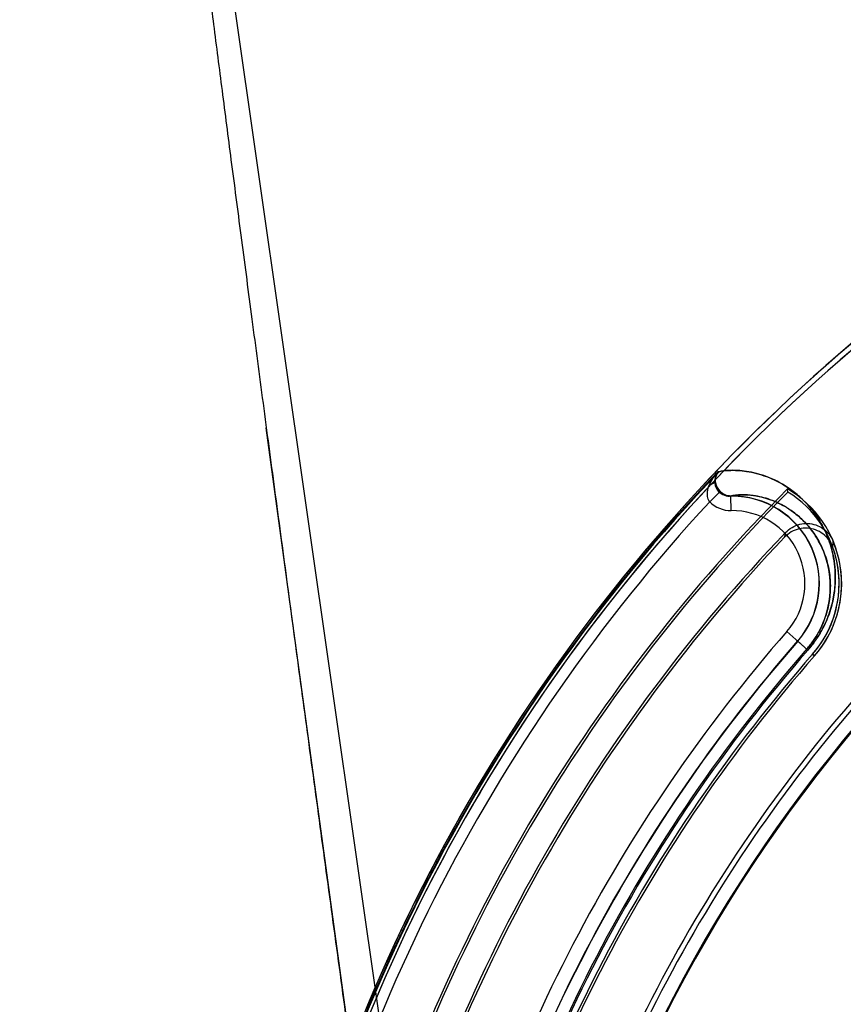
# Model space of a CAD drawing. Header units: millimetres. Extents: x 0 to 297, y 0 to 210.
# Tile 211 of 256: x 57.867 to 58.009, y 158.858 to 159.028. Entities that reach past the tile are written whole.
import ezdxf

# ---------------------------------------------------------------- set-up
doc = ezdxf.new("R2010")
doc.units = ezdxf.units.MM
doc.header["$LTSCALE"] = 16.335
doc.layers.get('0').update_dxf_attribs({"linetype": 'CONTINUOUS'})
for name, color, linetype in [('AXES_REF', 7, 'CONTINUOUS'), ('INTFCLR_1', 7, 'CONTINUOUS'), ('INTFCLR_144815', 7, 'CONTINUOUS'), ('INTFCLR_72935', 7, 'CONTINUOUS')]:
    doc.layers.add(name, color=color, linetype=linetype)

msp = doc.modelspace()

# ---------------------------------------------------------------- linework, layer by layer
at = {"color": 7, "linetype": 'Continuous'}
for centre, radius in [((57.445730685, 154.9564782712), 4.8479140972), ((57.445730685, 154.9564782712), 4.8475), ((57.445730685, 154.9564782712), 4.8164570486), ((57.445730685, 158.6054782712), 0.4275)]:
    msp.add_circle(centre, radius, dxfattribs=at)
msp.add_arc((57.445730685, 154.9564782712), 4.8, 278.2771290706, 261.7228709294, dxfattribs=at)
at = {"layer": 'AXES_REF', "color": 9, "linetype": 'Continuous'}
msp.add_circle((57.445730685, 154.9564782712), 4.4222561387, dxfattribs=at)
at = {"layer": 'INTFCLR_1', "color": 9, "linetype": 'Continuous'}
for p, q in [((57.9872562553, 158.9499054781), (57.9870779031, 158.949905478)), ((57.9874483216, 158.9464873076), (57.9856611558, 158.9447431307)), ((57.9893262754, 158.94322491), (57.9892954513, 158.9457243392)), ((58.00255155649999, 158.9192540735), (57.9989236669, 158.9224261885)), ((58.00367810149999, 158.9182690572), (58.00334878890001, 158.918556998))]:
    msp.add_line(p, q, dxfattribs=at)
at = {"layer": 'INTFCLR_1', "color": 6, "linetype": 'Continuous'}
msp.add_line((57.9990876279, 158.9464007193), (57.9990183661, 158.9469519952), dxfattribs=at)
for centre, radius, start, end in [((58.20587047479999, 158.7414782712), 0.3024416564, 129.3396668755, 163.0369045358), ((58.20587047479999, 158.7414782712), 0.3015600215, 129.3995061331, 163.0369045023), ((58.20587047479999, 158.7414782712), 0.2915600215, 135.1915361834, 163.0369046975), ((58.20587047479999, 158.7414782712), 0.2911225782, 135.258904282, 163.0369045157), ((57.9894809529, 158.9306826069), 0.018858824, 318.8345507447, 59.6203867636), ((57.9894809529, 158.9306826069), 0.0184213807, 318.8345507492, 58.56735084), ((58.20587047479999, 158.7414782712), 0.2996810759, 137.2913519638, 169.1014109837), ((58.20587047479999, 158.7414782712), 0.2690202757, 138.8345507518, 166.0686236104), ((58.20587047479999, 158.7414782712), 0.2685828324, 138.8345507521, 166.0686233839), ((58.20587047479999, 158.7414782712), 0.2585828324, 138.8345507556, 166.0686238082), ((58.20587047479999, 158.7414782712), 0.2577011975, 138.8345507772, 166.0686236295)]:
    msp.add_arc(centre, radius, start, end, dxfattribs=at)
at = {"layer": 'INTFCLR_1', "color": 9, "linetype": 'Continuous'}
for centre, radius, start, end in [((58.20587047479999, 158.7414782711), 0.302178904, 136.3898582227, 175.7650415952), ((57.9894809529, 158.9306826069), 0.0150428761, 318.834550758, 90.70656211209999), ((57.9892608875, 158.9482509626), 0.0050263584, 224.2592150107, 270.7453680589), ((57.9894809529, 158.9306826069), 0.0125432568, 318.8345508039, 90.70656215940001), ((58.2058704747, 158.7414782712), 0.2748983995, 138.8345507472, 166.0686236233), ((58.20587047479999, 158.7414782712), 0.2723987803, 138.8345507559, 166.068623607), ((58.20587047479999, 158.7414782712), 0.2703464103, 138.8345507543, 166.0686236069), ((58.2058704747, 158.7414782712), 0.2700792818, 138.834550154, 166.0686229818), ((58.20587047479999, 158.7414782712), 0.2554052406, 138.8345507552, 166.0686236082), ((58.2058704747, 158.7414782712), 0.2552374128, 138.8345501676, 166.0686229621)]:
    msp.add_arc(centre, radius, start, end, dxfattribs=at)
for points in [[(57.9855318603, 158.9474551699), (57.9858727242, 158.9483587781), (57.9864272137, 158.9491918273), (57.9870779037, 158.9499054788)], [(57.9870779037, 158.9499054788), (57.9867674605, 158.9495165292), (57.9865988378, 158.9489919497), (57.9865903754, 158.9484943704)], [(57.9865903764, 158.94849437), (57.9866546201, 158.9490104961), (57.9868985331, 158.9495279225), (57.9872562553, 158.9499054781)], [(57.98658716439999, 158.9484743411), (57.98647772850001, 158.9479977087), (57.9859873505, 158.9476331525), (57.985531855, 158.9474551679)], [(57.9892954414, 158.9457243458), (57.9886293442, 158.9457149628), (57.9879144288, 158.9460113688), (57.9874483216, 158.9464873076)]]:
    msp.add_open_spline(points, degree=3, dxfattribs=at)
for points, knots in [([(57.98725625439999, 158.9499054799), (57.9883089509, 158.9501370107), (57.9899177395, 158.950190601), (57.9926567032, 158.9499096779), (57.995636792, 158.9491277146), (57.99862458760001, 158.9475920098), (58.001014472, 158.9457581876), (58.00248880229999, 158.944274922), (58.0036067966, 158.9428800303), (58.0044224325, 158.9416865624), (58.0051807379, 158.9403607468), (58.0058645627, 158.9388898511), (58.0064518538, 158.9372589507), (58.0069144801, 158.9354476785), (58.0072139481, 158.9334227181), (58.0072898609, 158.9311430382), (58.0070942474, 158.9290695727), (58.0067309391, 158.9272684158), (58.00630735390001, 158.9257784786), (58.0057091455, 158.924198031), (58.004898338, 158.9225396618), (58.0038525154, 158.9208560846), (58.0030104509, 158.9197789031), (58.0025515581, 158.9192540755)], [0, 0, 0, 0, 0.0731414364, 0.1074412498, 0.186932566, 0.2804896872, 0.3332573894, 0.3908771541, 0.4218864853, 0.4544725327, 0.4888659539, 0.5254155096, 0.5644057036, 0.606326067, 0.652065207, 0.7030408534, 0.7607510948, 0.7929196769, 0.8276279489, 0.8657431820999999, 0.9074427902, 0.9526922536, 1, 1, 1, 1]), ([(57.98566115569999, 158.9447431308), (57.98522401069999, 158.9452434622), (57.9851812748, 158.9463454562), (57.9854426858, 158.9472117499), (57.9855318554, 158.9474551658)], [0, 0, 0, 0, 0.7193320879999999, 1, 1, 1, 1]), ([(57.986588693, 158.9484736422), (57.9865932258, 158.9483144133), (57.986671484, 158.9475866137), (57.9870491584, 158.9468957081), (57.9874483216, 158.9464873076)], [0, 0, 0, 0, 0.2181012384, 1, 1, 1, 1]), ([(57.98929543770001, 158.9457243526), (57.99151738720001, 158.9462126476), (57.9951772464, 158.9456904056), (57.9988759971, 158.9438452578), (58.0009469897, 158.9422859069), (58.0025196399, 158.9407297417), (58.0039890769, 158.9387724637), (58.0050163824, 158.9368105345), (58.0056813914, 158.9349963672), (58.006179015, 158.9330906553), (58.0063540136, 158.9316201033), (58.0063833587, 158.9306825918)], [0, 0, 0, 0, 0.2666463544, 0.4053411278, 0.4836900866, 0.5693315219, 0.6638820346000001, 0.7694440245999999, 0.8275546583, 0.8900616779, 1, 1, 1, 1]), ([(58.0063833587, 158.9306825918), (58.0064154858, 158.9296562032), (58.0062954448, 158.9277678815), (58.0057377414, 158.9254606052), (58.0050786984, 158.9237092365), (58.0043793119, 158.9222735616), (58.0034757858, 158.9208162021), (58.00274749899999, 158.9198839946), (58.0023504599, 158.9194299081)], [0, 0, 0, 0, 0.2519356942, 0.4608612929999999, 0.5800555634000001, 0.7104768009, 0.8520151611, 1, 1, 1, 1])]:
    msp.add_open_spline(points, degree=3, knots=knots, dxfattribs=at)
at = {"layer": 'INTFCLR_144815', "color": 9, "linetype": 'Continuous'}
msp.add_line((57.89028855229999, 159.1257148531), (57.98096093, 158.4917480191), dxfattribs=at)
at = {"layer": 'INTFCLR_144815', "color": 7, "linetype": 'Continuous'}
msp.add_line((57.9323143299, 158.7892996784), (57.909452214, 158.957424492), dxfattribs=at)
msp.add_open_spline([(57.89028855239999, 159.1257148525), (57.8898941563, 159.125722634), (57.8899364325, 159.1244037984), (57.8898278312, 159.1233782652), (57.8898562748, 159.1220114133), (57.8898950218, 159.1206181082), (57.8899670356, 159.1191448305), (57.8900606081, 159.1175609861), (57.8901771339, 159.1158549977), (57.8902996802, 159.1142394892), (57.8904195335, 159.1127574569), (57.890527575, 159.1114767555), (57.8906494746, 159.1100842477), (57.8907870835, 159.1085642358), (57.8909415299, 159.106911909), (57.8911150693, 159.1051074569), (57.8913123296, 159.1031094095), (57.8915359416, 159.1009016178), (57.8917850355, 159.0984991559), (57.8920635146, 159.0958695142), (57.8923869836, 159.0928764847), (57.892745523, 159.0896244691), (57.89314466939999, 159.0860679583), (57.89359223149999, 159.0821444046), (57.89411325, 159.0776501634), (57.8947011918, 159.0726570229), (57.8953707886, 159.0670512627), (57.8961295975, 159.0607852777), (57.8970073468, 159.0536322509), (57.8980046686, 159.0456053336), (57.8991437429, 159.0365440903), (57.9004362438, 159.0263738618), (57.9018654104, 159.0152417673), (57.90342997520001, 159.0031652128), (57.9051029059, 158.9903568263), (57.9068972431, 158.9767188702), (57.9087860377, 158.9624564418), (57.9107643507, 158.9476051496), (57.9128199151, 158.9322540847), (57.9149680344, 158.9162868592), (57.9172228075, 158.8995988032), (57.91956884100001, 158.882304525), (57.9219746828, 158.8646342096), (57.9244307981, 158.8466545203), (57.9269583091, 158.8282090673), (57.9295948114, 158.8090242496), (57.9313925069, 158.7959797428), (57.9323143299, 158.7892996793)], degree=3, knots=[0, 0, 0, 0, 0.0034886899, 0.0071800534, 0.0109842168, 0.015031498, 0.0196690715, 0.0239789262, 0.0290766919, 0.0347873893, 0.0383085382, 0.04222623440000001, 0.0461540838, 0.05067084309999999, 0.05572407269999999, 0.06083082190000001, 0.0667029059, 0.0734805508, 0.0804562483, 0.0880639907, 0.0968669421, 0.1070805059, 0.1169988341, 0.1285179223, 0.1420051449, 0.1570117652, 0.1729819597, 0.1919344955, 0.2128325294, 0.2367173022, 0.263469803, 0.2936002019, 0.327385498, 0.3627292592, 0.4012969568, 0.4416240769, 0.4843818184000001, 0.5285341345, 0.5741280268, 0.6213572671, 0.6710193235, 0.7230570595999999, 0.7757074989, 0.8287361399, 0.883544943, 0.9403621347, 1, 1, 1, 1], dxfattribs=at)
at = {"layer": 'INTFCLR_72935', "color": 9, "linetype": 'Continuous'}
for p, q in [((57.98911865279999, 158.9456826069), (57.9890549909, 158.9456826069)), ((58.00255155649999, 158.9192540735), (58.0007731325, 158.9208090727)), ((58.00334878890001, 158.918556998), (58.00367810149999, 158.9182690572))]:
    msp.add_line(p, q, dxfattribs=at)
at = {"layer": 'INTFCLR_72935', "color": 6, "linetype": 'Continuous'}
msp.add_line((57.9894809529, 158.9456826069), (57.98911865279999, 158.9456826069), dxfattribs=at)
for centre, radius, start, end in [((58.20587047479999, 158.7414782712), 0.3024416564, 129.3396669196, 163.123559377), ((58.20587047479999, 158.7414782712), 0.3015600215, 129.3995061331, 163.1759166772), ((58.20587047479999, 158.7414782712), 0.3020694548, 136.3700789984, 170.0609962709), ((57.9894809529, 158.9306826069), 0.015, 318.8345506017, 90.0000000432), ((58.20587047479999, 158.7414782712), 0.2865600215, 136.3010564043, 164.1046765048), ((58.20587047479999, 158.7414782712), 0.2861225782, 136.4414811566, 164.1328906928), ((57.9894809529, 158.9306826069), 0.018858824, 318.8345507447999, 22.5853719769), ((57.9894809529, 158.9306826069), 0.0184213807, 318.8345508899, 19.6921302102), ((58.20587047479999, 158.7414782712), 0.2724416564, 138.8345507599, 166.068623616), ((58.20587047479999, 158.7414782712), 0.2690202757, 138.8345507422, 166.0686236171), ((58.20587047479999, 158.7414782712), 0.2685828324, 138.8345507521, 166.0686233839), ((58.20587047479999, 158.7414782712), 0.2585828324, 138.8345507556, 166.0686238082), ((58.20587047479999, 158.7414782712), 0.2577011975, 138.8345507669, 166.0686236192)]:
    msp.add_arc(centre, radius, start, end, dxfattribs=at)
at = {"layer": 'INTFCLR_72935', "color": 9, "linetype": 'Continuous'}
for centre, radius, start, end in [((57.96464436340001, 158.9460779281), 0.0346873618, 347.6246986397, 348.9906827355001), ((57.9652161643, 158.9401611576), 0.0417372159, 355.5048079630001, 356.9295060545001), ((58.20587047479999, 158.7414782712), 0.2703464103, 138.8345507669, 166.0686236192), ((58.2058704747, 158.7414782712), 0.2700792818, 138.8345501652, 166.0686229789), ((58.20587047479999, 158.7414782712), 0.2554052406, 138.8345507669, 166.0686236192), ((58.2058704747, 158.7414782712), 0.2552374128, 138.8345501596, 166.0686229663)]:
    msp.add_arc(centre, radius, start, end, dxfattribs=at)
for points, knots in [([(57.9890649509, 158.9456826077), (57.988514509, 158.9456826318), (57.9874145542, 158.9460731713), (57.9863029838, 158.9477372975), (57.9866964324, 158.9493146), (57.9872562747, 158.9499054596)], [0, 0, 0, 0, 0.2920755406, 0.5680939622, 1, 1, 1, 1]), ([(58.0025515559, 158.9192540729), (58.0030146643, 158.9197837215), (58.0038629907, 158.9208700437), (58.0049135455, 158.9225664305), (58.0057255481, 158.9242353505), (58.0063227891, 158.9258245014), (58.0067442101, 158.9273226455), (58.0071024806, 158.9291278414), (58.0072913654, 158.9312002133), (58.0072087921, 158.9334811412), (58.0069024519, 158.9355088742), (58.0064326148, 158.9373208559), (58.0056710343, 158.9394136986), (58.00449786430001, 158.9416769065), (58.0028149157, 158.9439485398), (58.00100048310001, 158.9457710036), (57.9986017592, 158.9476068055), (57.9956085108, 158.9491385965), (57.9926299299, 158.9499144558), (57.9899019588, 158.9501902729), (57.98830256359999, 158.9501355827), (57.9872562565, 158.9499054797)], [0, 0, 0, 0, 0.0477473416, 0.0933113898, 0.1351741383, 0.1735014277, 0.2083736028, 0.24067163, 0.298302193, 0.3491286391, 0.3952151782, 0.4372039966, 0.4759513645, 0.5461823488, 0.6093227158, 0.6671119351, 0.7201209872, 0.8138266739, 0.8931546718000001, 0.9272951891, 1, 1, 1, 1]), ([(58.0023504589, 158.919429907), (58.0027511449, 158.9198881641), (58.00348483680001, 158.9208283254), (58.0043924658, 158.9222965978), (58.0050927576, 158.9237419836), (58.0062303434, 158.926780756), (58.0065960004, 158.9301826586), (58.00607819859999, 158.933487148), (58.0056645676, 158.9350498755), (58.0049970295, 158.9368513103), (58.003972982, 158.9387959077), (58.0025087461, 158.9407419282), (58.0009341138, 158.9422975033), (57.9988593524, 158.9438550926), (57.996272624, 158.9451482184), (57.9928366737, 158.9459813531), (57.9904200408, 158.9460127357), (57.9891186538, 158.9456826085)], [0, 0, 0, 0, 0.0480298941, 0.09386101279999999, 0.1359647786, 0.1745073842, 0.3498536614, 0.3961293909, 0.4382712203, 0.4771415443, 0.5475444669, 0.6107770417, 0.6685919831, 0.7215697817, 0.8150727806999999, 0.8940654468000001, 1, 1, 1, 1])]:
    msp.add_open_spline(points, degree=3, knots=knots, dxfattribs=at)
at = {"layer": 'INTFCLR_72935', "color": 6, "linetype": 'Continuous'}
for points, knots in [([(57.9872290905, 158.9499054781), (57.9868418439, 158.9494992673), (57.98634554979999, 158.9483825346), (57.9868640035, 158.9464171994), (57.9882712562, 158.9456826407), (57.9890449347, 158.9456826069)], [0, 0, 0, 0, 0.2966988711, 0.5909806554, 1, 1, 1, 1]), ([(57.9986933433, 158.9394537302), (57.9990208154, 158.9397964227), (57.9997747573, 158.940390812), (58.0011019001, 158.9409266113), (58.0025197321, 158.9410679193), (58.00391584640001, 158.9408060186), (58.0051844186, 158.9401616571), (58.00622507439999, 158.9391849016), (58.0067121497, 158.9383614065), (58.0068934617, 158.9379255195)], [0, 0, 0, 0, 0.1441331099, 0.2873927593, 0.4296311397, 0.5715340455, 0.7135603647, 0.8564468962, 1, 1, 1, 1]), ([(58.006824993, 158.9368899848), (58.006660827, 158.9373486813), (58.00619810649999, 158.9382207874), (58.0051643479, 158.9392672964), (58.003879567, 158.9399682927), (58.0024521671, 158.9402679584), (58.0009963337, 158.9401434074), (57.9996327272, 158.9396039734), (57.9988600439, 158.938995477), (57.9985257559, 158.9386439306)], [0, 0, 0, 0, 0.144283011, 0.2875918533, 0.4297619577, 0.5715389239, 0.7134555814, 0.8563321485, 1, 1, 1, 1])]:
    msp.add_open_spline(points, degree=3, knots=knots, dxfattribs=at)

doc.saveas('drawing.dxf')
